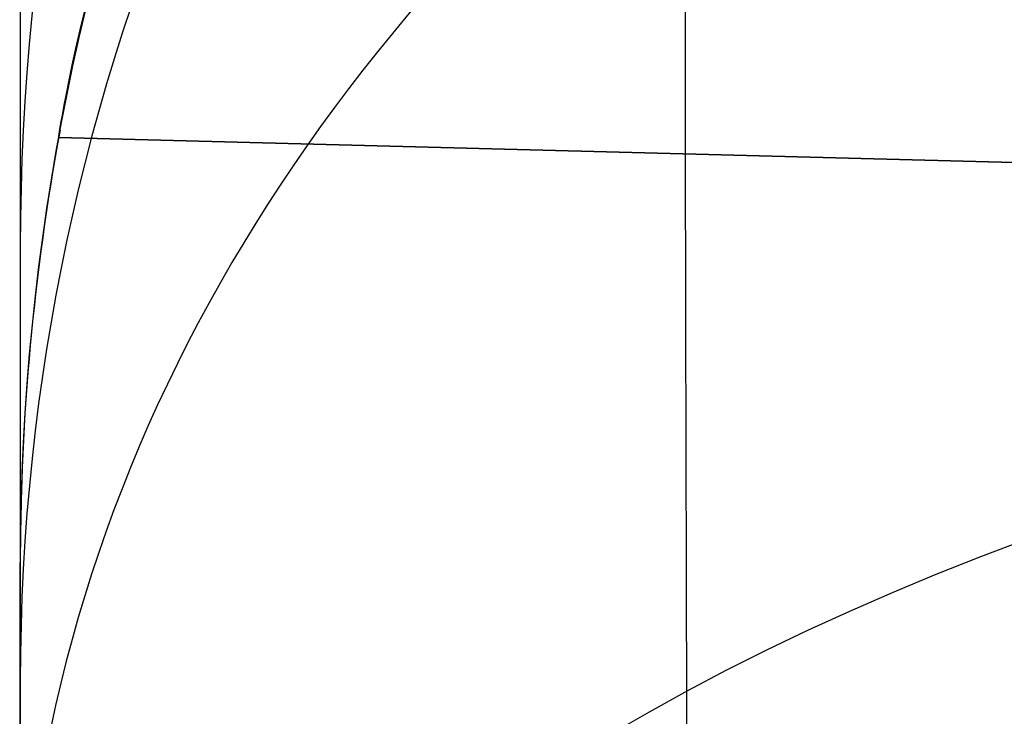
# Model space of a CAD drawing. Extents: x -9 to 8, y 1 to 147.
# Tile 133 of 181: x -8.845 to -8.512, y 139.906 to 140.142. Entities that reach past the tile are written whole.
import ezdxf

# ---------------------------------------------------------------- set-up
doc = ezdxf.new("R2010")
doc.units = 0
doc.layers.add('DEFAULT', color=7, linetype='CONTINUOUS')

msp = doc.modelspace()

# ---------------------------------------------------------------- linework, layer by layer
at = {"layer": 'DEFAULT', "color": 254}
for p, q in [((-8.82239, 140.14515, -46.78647), (-8.82405, 140.1383, -46.80718)), ((-8.82239, 140.14515, -50.78647), (-8.82405, 140.1383, -50.80718)), ((-8.82239, 140.14515, -54.78647), (-8.82405, 140.1383, -54.80718)), ((-8.82239, 140.14515, -58.78647), (-8.82405, 140.1383, -58.80718)), ((-8.82239, 140.14515, -62.78647), (-8.82405, 140.1383, -62.80718)), ((-8.82239, 140.14515, -66.78647), (-8.82405, 140.1383, -66.80718)), ((-8.82239, 140.14515, -70.78647), (-8.82405, 140.1383, -70.80718)), ((-8.82239, 140.14515, -74.78647), (-8.82405, 140.1383, -74.80718)), ((-8.82239, 140.14515, -78.78647), (-8.82405, 140.1383, -78.80718)), ((-8.82239, 140.14515, -82.78647), (-8.82405, 140.1383, -82.80718)), ((-8.82239, 140.14515, -86.78647), (-8.82405, 140.1383, -86.80718)), ((-8.82239, 140.14515, -90.78647), (-8.82405, 140.1383, -90.80718)), ((-8.82239, 140.14515, -94.78647), (-8.82405, 140.1383, -94.80718)), ((-8.82239, 140.14515, -98.78647), (-8.82405, 140.1383, -98.80718)), ((-8.82405, 140.13828, -48.12916), (-8.82239, 140.14512, -48.14987)), ((-8.82405, 140.13828, -52.12916), (-8.82239, 140.14512, -52.14987)), ((-8.82405, 140.13828, -56.12916), (-8.82239, 140.14512, -56.14987)), ((-8.82405, 140.13828, -60.12916), (-8.82239, 140.14512, -60.14987)), ((-8.82405, 140.13828, -64.12916), (-8.82239, 140.14512, -64.14987)), ((-8.82405, 140.13828, -68.12916), (-8.82239, 140.14512, -68.14987)), ((-8.82405, 140.13828, -72.12916), (-8.82239, 140.14512, -72.14987)), ((-8.82405, 140.13828, -76.12916), (-8.82239, 140.14512, -76.14987)), ((-8.82405, 140.13828, -80.12916), (-8.82239, 140.14512, -80.14987)), ((-8.82405, 140.13828, -84.12916), (-8.82239, 140.14512, -84.14987)), ((-8.82405, 140.13828, -88.12916), (-8.82239, 140.14512, -88.14987)), ((-8.82405, 140.13828, -92.12916), (-8.82239, 140.14512, -92.14987)), ((-8.82405, 140.13828, -96.12916), (-8.82239, 140.14512, -96.14987)), ((-8.82405, 140.13828, -100.12916), (-8.82239, 140.14512, -100.14987)), ((-8.82405, 140.1383, -46.80718), (-8.8255, 140.13203, -46.82806)), ((-8.82405, 140.1383, -50.80718), (-8.8255, 140.13203, -50.82806)), ((-8.82405, 140.1383, -54.80718), (-8.8255, 140.13203, -54.82806)), ((-8.82405, 140.1383, -58.80718), (-8.8255, 140.13203, -58.82806)), ((-8.82405, 140.1383, -62.80718), (-8.8255, 140.13203, -62.82806)), ((-8.82405, 140.1383, -66.80718), (-8.8255, 140.13203, -66.82806)), ((-8.82405, 140.1383, -70.80718), (-8.8255, 140.13203, -70.82806)), ((-8.82405, 140.1383, -74.80718), (-8.8255, 140.13203, -74.82806)), ((-8.82405, 140.1383, -78.80718), (-8.8255, 140.13203, -78.82806)), ((-8.82405, 140.1383, -82.80718), (-8.8255, 140.13203, -82.82806)), ((-8.82405, 140.1383, -86.80718), (-8.8255, 140.13203, -86.82806)), ((-8.82405, 140.1383, -90.80718), (-8.8255, 140.13203, -90.82806)), ((-8.82405, 140.1383, -94.80718), (-8.8255, 140.13203, -94.82806)), ((-8.82405, 140.1383, -98.80718), (-8.8255, 140.13203, -98.82806)), ((-8.8255, 140.13201, -48.10827), (-8.82405, 140.13828, -48.12916)), ((-8.8255, 140.13201, -52.10827), (-8.82405, 140.13828, -52.12916)), ((-8.8255, 140.13201, -56.10827), (-8.82405, 140.13828, -56.12916)), ((-8.8255, 140.13201, -60.10827), (-8.82405, 140.13828, -60.12916)), ((-8.8255, 140.13201, -64.10827), (-8.82405, 140.13828, -64.12916)), ((-8.8255, 140.13201, -68.10827), (-8.82405, 140.13828, -68.12916)), ((-8.8255, 140.13201, -72.10827), (-8.82405, 140.13828, -72.12916)), ((-8.8255, 140.13201, -76.10827), (-8.82405, 140.13828, -76.12916)), ((-8.8255, 140.13201, -80.10827), (-8.82405, 140.13828, -80.12916)), ((-8.8255, 140.13201, -84.10827), (-8.82405, 140.13828, -84.12916)), ((-8.8255, 140.13201, -88.10827), (-8.82405, 140.13828, -88.12916)), ((-8.8255, 140.13201, -92.10827), (-8.82405, 140.13828, -92.12916)), ((-8.8255, 140.13201, -96.10827), (-8.82405, 140.13828, -96.12916)), ((-8.8255, 140.13201, -100.10827), (-8.82405, 140.13828, -100.12916)), ((-8.8255, 140.13203, -46.82806), (-8.82676, 140.12634, -46.84912)), ((-8.8255, 140.13203, -50.82806), (-8.82676, 140.12634, -50.84912)), ((-8.8255, 140.13203, -54.82806), (-8.82676, 140.12634, -54.84912)), ((-8.8255, 140.13203, -58.82806), (-8.82676, 140.12634, -58.84912)), ((-8.8255, 140.13203, -62.82806), (-8.82676, 140.12634, -62.84912)), ((-8.8255, 140.13203, -66.82806), (-8.82676, 140.12634, -66.84912)), ((-8.8255, 140.13203, -70.82806), (-8.82676, 140.12634, -70.84912)), ((-8.8255, 140.13203, -74.82806), (-8.82676, 140.12634, -74.84912)), ((-8.8255, 140.13203, -78.82806), (-8.82676, 140.12634, -78.84912)), ((-8.8255, 140.13203, -82.82806), (-8.82676, 140.12634, -82.84912)), ((-8.8255, 140.13203, -86.82806), (-8.82676, 140.12634, -86.84912)), ((-8.8255, 140.13203, -90.82806), (-8.82676, 140.12634, -90.84912)), ((-8.8255, 140.13203, -94.82806), (-8.82676, 140.12634, -94.84912)), ((-8.8255, 140.13203, -98.82806), (-8.82676, 140.12634, -98.84912)), ((-8.82676, 140.12631, -48.08721), (-8.8255, 140.13201, -48.10827)), ((-8.82676, 140.12631, -52.08721), (-8.8255, 140.13201, -52.10827)), ((-8.82676, 140.12631, -56.08721), (-8.8255, 140.13201, -56.10827)), ((-8.82676, 140.12631, -60.08721), (-8.8255, 140.13201, -60.10827)), ((-8.82676, 140.12631, -64.08721), (-8.8255, 140.13201, -64.10827)), ((-8.82676, 140.12631, -68.08721), (-8.8255, 140.13201, -68.10827)), ((-8.82676, 140.12631, -72.08721), (-8.8255, 140.13201, -72.10827)), ((-8.82676, 140.12631, -76.08721), (-8.8255, 140.13201, -76.10827)), ((-8.82676, 140.12631, -80.08721), (-8.8255, 140.13201, -80.10827)), ((-8.82676, 140.12631, -84.08721), (-8.8255, 140.13201, -84.10827)), ((-8.82676, 140.12631, -88.08721), (-8.8255, 140.13201, -88.10827)), ((-8.82676, 140.12631, -92.08721), (-8.8255, 140.13201, -92.10827)), ((-8.82676, 140.12631, -96.08721), (-8.8255, 140.13201, -96.10827)), ((-8.82676, 140.12631, -100.08721), (-8.8255, 140.13201, -100.10827)), ((-8.82676, 140.12634, -46.84912), (-8.82783, 140.12123, -46.87032)), ((-8.82676, 140.12634, -50.84912), (-8.82783, 140.12123, -50.87032)), ((-8.82676, 140.12634, -54.84912), (-8.82783, 140.12123, -54.87032)), ((-8.82676, 140.12634, -58.84912), (-8.82783, 140.12123, -58.87032)), ((-8.82676, 140.12634, -62.84912), (-8.82783, 140.12123, -62.87032)), ((-8.82676, 140.12634, -66.84912), (-8.82783, 140.12123, -66.87032)), ((-8.82676, 140.12634, -70.84912), (-8.82783, 140.12123, -70.87032)), ((-8.82676, 140.12634, -74.84912), (-8.82783, 140.12123, -74.87032)), ((-8.82676, 140.12634, -78.84912), (-8.82783, 140.12123, -78.87032)), ((-8.82676, 140.12634, -82.84912), (-8.82783, 140.12123, -82.87032)), ((-8.82676, 140.12634, -86.84912), (-8.82783, 140.12123, -86.87032)), ((-8.82676, 140.12634, -90.84912), (-8.82783, 140.12123, -90.87032)), ((-8.82676, 140.12634, -94.84912), (-8.82783, 140.12123, -94.87032)), ((-8.82676, 140.12634, -98.84912), (-8.82783, 140.12123, -98.87032)), ((-8.82783, 140.12121, -48.066), (-8.82676, 140.12631, -48.08721)), ((-8.82783, 140.12121, -52.066), (-8.82676, 140.12631, -52.08721)), ((-8.82783, 140.12121, -56.066), (-8.82676, 140.12631, -56.08721)), ((-8.82783, 140.12121, -60.066), (-8.82676, 140.12631, -60.08721)), ((-8.82783, 140.12121, -64.066), (-8.82676, 140.12631, -64.08721)), ((-8.82783, 140.12121, -68.066), (-8.82676, 140.12631, -68.08721)), ((-8.82783, 140.12121, -72.066), (-8.82676, 140.12631, -72.08721)), ((-8.82783, 140.12121, -76.066), (-8.82676, 140.12631, -76.08721)), ((-8.82783, 140.12121, -80.066), (-8.82676, 140.12631, -80.08721)), ((-8.82783, 140.12121, -84.066), (-8.82676, 140.12631, -84.08721)), ((-8.82783, 140.12121, -88.066), (-8.82676, 140.12631, -88.08721)), ((-8.82783, 140.12121, -92.066), (-8.82676, 140.12631, -92.08721)), ((-8.82783, 140.12121, -96.066), (-8.82676, 140.12631, -96.08721)), ((-8.82783, 140.12121, -100.066), (-8.82676, 140.12631, -100.08721)), ((-8.82783, 140.12123, -46.87032), (-8.82874, 140.11671, -46.89168)), ((-8.82783, 140.12123, -50.87032), (-8.82874, 140.11671, -50.89168)), ((-8.82783, 140.12123, -54.87032), (-8.82874, 140.11671, -54.89168)), ((-8.82783, 140.12123, -58.87032), (-8.82874, 140.11671, -58.89168)), ((-8.82783, 140.12123, -62.87032), (-8.82874, 140.11671, -62.89168)), ((-8.82783, 140.12123, -66.87032), (-8.82874, 140.11671, -66.89168)), ((-8.82783, 140.12123, -70.87032), (-8.82874, 140.11671, -70.89168)), ((-8.82783, 140.12123, -74.87032), (-8.82874, 140.11671, -74.89168)), ((-8.82783, 140.12123, -78.87032), (-8.82874, 140.11671, -78.89168)), ((-8.82783, 140.12123, -82.87032), (-8.82874, 140.11671, -82.89168)), ((-8.82783, 140.12123, -86.87032), (-8.82874, 140.11671, -86.89168)), ((-8.82783, 140.12123, -90.87032), (-8.82874, 140.11671, -90.89168)), ((-8.82783, 140.12123, -94.87032), (-8.82874, 140.11671, -94.89168)), ((-8.82783, 140.12123, -98.87032), (-8.82874, 140.11671, -98.89168)), ((-8.82874, 140.11669, -48.04465), (-8.82783, 140.12121, -48.066)), ((-8.82874, 140.11669, -52.04465), (-8.82783, 140.12121, -52.066)), ((-8.82874, 140.11669, -56.04465), (-8.82783, 140.12121, -56.066)), ((-8.82874, 140.11669, -60.04465), (-8.82783, 140.12121, -60.066)), ((-8.82874, 140.11669, -64.04465), (-8.82783, 140.12121, -64.066)), ((-8.82874, 140.11669, -68.04465), (-8.82783, 140.12121, -68.066)), ((-8.82874, 140.11669, -72.04465), (-8.82783, 140.12121, -72.066)), ((-8.82874, 140.11669, -76.04465), (-8.82783, 140.12121, -76.066)), ((-8.82874, 140.11669, -80.04465), (-8.82783, 140.12121, -80.066)), ((-8.82874, 140.11669, -84.04465), (-8.82783, 140.12121, -84.066)), ((-8.82874, 140.11669, -88.04465), (-8.82783, 140.12121, -88.066)), ((-8.82874, 140.11669, -92.04465), (-8.82783, 140.12121, -92.066)), ((-8.82874, 140.11669, -96.04465), (-8.82783, 140.12121, -96.066)), ((-8.82874, 140.11669, -100.04465), (-8.82783, 140.12121, -100.066)), ((-8.82874, 140.11671, -46.89168), (-8.82949, 140.11278, -46.91317)), ((-8.82874, 140.11671, -50.89168), (-8.82949, 140.11278, -50.91317)), ((-8.82874, 140.11671, -54.89168), (-8.82949, 140.11278, -54.91317)), ((-8.82874, 140.11671, -58.89168), (-8.82949, 140.11278, -58.91317)), ((-8.82874, 140.11671, -62.89168), (-8.82949, 140.11278, -62.91317)), ((-8.82874, 140.11671, -66.89168), (-8.82949, 140.11278, -66.91317)), ((-8.82874, 140.11671, -70.89168), (-8.82949, 140.11278, -70.91317)), ((-8.82874, 140.11671, -74.89168), (-8.82949, 140.11278, -74.91317)), ((-8.82874, 140.11671, -78.89168), (-8.82949, 140.11278, -78.91317)), ((-8.82874, 140.11671, -82.89168), (-8.82949, 140.11278, -82.91317)), ((-8.82874, 140.11671, -86.89168), (-8.82949, 140.11278, -86.91317)), ((-8.82874, 140.11671, -90.89168), (-8.82949, 140.11278, -90.91317)), ((-8.82874, 140.11671, -94.89168), (-8.82949, 140.11278, -94.91317)), ((-8.82874, 140.11671, -98.89168), (-8.82949, 140.11278, -98.91317)), ((-8.82949, 140.11277, -48.02318), (-8.82874, 140.11669, -48.04465)), ((-8.82949, 140.11277, -52.02318), (-8.82874, 140.11669, -52.04465)), ((-8.82949, 140.11277, -56.02318), (-8.82874, 140.11669, -56.04465)), ((-8.82949, 140.11277, -60.02318), (-8.82874, 140.11669, -60.04465)), ((-8.82949, 140.11277, -64.02318), (-8.82874, 140.11669, -64.04465)), ((-8.82949, 140.11277, -68.02318), (-8.82874, 140.11669, -68.04465)), ((-8.82949, 140.11277, -72.02318), (-8.82874, 140.11669, -72.04465)), ((-8.82949, 140.11277, -76.02318), (-8.82874, 140.11669, -76.04465)), ((-8.82949, 140.11277, -80.02318), (-8.82874, 140.11669, -80.04465)), ((-8.82949, 140.11277, -84.02318), (-8.82874, 140.11669, -84.04465)), ((-8.82949, 140.11277, -88.02318), (-8.82874, 140.11669, -88.04465)), ((-8.82949, 140.11277, -92.02318), (-8.82874, 140.11669, -92.04465)), ((-8.82949, 140.11277, -96.02318), (-8.82874, 140.11669, -96.04465)), ((-8.82949, 140.11277, -100.02318), (-8.82874, 140.11669, -100.04465)), ((-8.82949, 140.11278, -46.91317), (-8.83009, 140.10945, -46.93476)), ((-8.82949, 140.11278, -50.91317), (-8.83009, 140.10945, -50.93476)), ((-8.82949, 140.11278, -54.91317), (-8.83009, 140.10945, -54.93476)), ((-8.82949, 140.11278, -58.91317), (-8.83009, 140.10945, -58.93476)), ((-8.82949, 140.11278, -62.91317), (-8.83009, 140.10945, -62.93476)), ((-8.82949, 140.11278, -66.91317), (-8.83009, 140.10945, -66.93476)), ((-8.82949, 140.11278, -70.91317), (-8.83009, 140.10945, -70.93476)), ((-8.82949, 140.11278, -74.91317), (-8.83009, 140.10945, -74.93476)), ((-8.82949, 140.11278, -78.91317), (-8.83009, 140.10945, -78.93476)), ((-8.82949, 140.11278, -82.91317), (-8.83009, 140.10945, -82.93476)), ((-8.82949, 140.11278, -86.91317), (-8.83009, 140.10945, -86.93476)), ((-8.82949, 140.11278, -90.91317), (-8.83009, 140.10945, -90.93476)), ((-8.82949, 140.11278, -94.91317), (-8.83009, 140.10945, -94.93476)), ((-8.82949, 140.11278, -98.91317), (-8.83009, 140.10945, -98.93476)), ((-8.83009, 140.10944, -48.0016), (-8.82949, 140.11277, -48.02318)), ((-8.83009, 140.10944, -52.0016), (-8.82949, 140.11277, -52.02318)), ((-8.83009, 140.10944, -56.0016), (-8.82949, 140.11277, -56.02318)), ((-8.83009, 140.10944, -60.0016), (-8.82949, 140.11277, -60.02318)), ((-8.83009, 140.10944, -64.0016), (-8.82949, 140.11277, -64.02318)), ((-8.83009, 140.10944, -68.0016), (-8.82949, 140.11277, -68.02318)), ((-8.83009, 140.10944, -72.0016), (-8.82949, 140.11277, -72.02318)), ((-8.83009, 140.10944, -76.0016), (-8.82949, 140.11277, -76.02318)), ((-8.83009, 140.10944, -80.0016), (-8.82949, 140.11277, -80.02318)), ((-8.83009, 140.10944, -84.0016), (-8.82949, 140.11277, -84.02318)), ((-8.83009, 140.10944, -88.0016), (-8.82949, 140.11277, -88.02318)), ((-8.83009, 140.10944, -92.0016), (-8.82949, 140.11277, -92.02318)), ((-8.83009, 140.10944, -96.0016), (-8.82949, 140.11277, -96.02318)), ((-8.83009, 140.10944, -100.0016), (-8.82949, 140.11277, -100.02318)), ((-8.83009, 140.10945, -46.93476), (-8.83056, 140.10672, -46.95644)), ((-8.83009, 140.10945, -50.93476), (-8.83056, 140.10672, -50.95644)), ((-8.83009, 140.10945, -54.93476), (-8.83056, 140.10672, -54.95644)), ((-8.83009, 140.10945, -58.93476), (-8.83056, 140.10672, -58.95644)), ((-8.83009, 140.10945, -62.93476), (-8.83056, 140.10672, -62.95644)), ((-8.83009, 140.10945, -66.93476), (-8.83056, 140.10672, -66.95644)), ((-8.83009, 140.10945, -70.93476), (-8.83056, 140.10672, -70.95644)), ((-8.83009, 140.10945, -74.93476), (-8.83056, 140.10672, -74.95644)), ((-8.83009, 140.10945, -78.93476), (-8.83056, 140.10672, -78.95644)), ((-8.83009, 140.10945, -82.93476), (-8.83056, 140.10672, -82.95644)), ((-8.83009, 140.10945, -86.93476), (-8.83056, 140.10672, -86.95644)), ((-8.83009, 140.10945, -90.93476), (-8.83056, 140.10672, -90.95644)), ((-8.83009, 140.10945, -94.93476), (-8.83056, 140.10672, -94.95644)), ((-8.83009, 140.10945, -98.93476), (-8.83056, 140.10672, -98.95644)), ((-8.83056, 140.10671, -47.97993), (-8.83009, 140.10944, -48.0016)), ((-8.83056, 140.10671, -51.97993), (-8.83009, 140.10944, -52.0016)), ((-8.83056, 140.10671, -55.97993), (-8.83009, 140.10944, -56.0016)), ((-8.83056, 140.10671, -59.97993), (-8.83009, 140.10944, -60.0016)), ((-8.83056, 140.10671, -63.97993), (-8.83009, 140.10944, -64.0016)), ((-8.83056, 140.10671, -67.97993), (-8.83009, 140.10944, -68.0016)), ((-8.83056, 140.10671, -71.97993), (-8.83009, 140.10944, -72.0016)), ((-8.83056, 140.10671, -75.97993), (-8.83009, 140.10944, -76.0016)), ((-8.83056, 140.10671, -79.97993), (-8.83009, 140.10944, -80.0016)), ((-8.83056, 140.10671, -83.97993), (-8.83009, 140.10944, -84.0016)), ((-8.83056, 140.10671, -87.97993), (-8.83009, 140.10944, -88.0016)), ((-8.83056, 140.10671, -91.97993), (-8.83009, 140.10944, -92.0016)), ((-8.83056, 140.10671, -95.97993), (-8.83009, 140.10944, -96.0016)), ((-8.83056, 140.10671, -99.97993), (-8.83009, 140.10944, -100.0016)), ((-8.83091, 140.10459, -46.9782), (-8.83114, 140.10306, -47.00002)), ((-8.83114, 140.10306, -47.93638), (-8.83091, 140.10459, -47.95819)), ((-8.83091, 140.10459, -50.9782), (-8.83114, 140.10306, -51.00002)), ((-8.83114, 140.10306, -51.93638), (-8.83091, 140.10459, -51.95819)), ((-8.83091, 140.10459, -54.9782), (-8.83114, 140.10306, -55.00002)), ((-8.83114, 140.10306, -55.93638), (-8.83091, 140.10459, -55.95819)), ((-8.83091, 140.10459, -58.9782), (-8.83114, 140.10306, -59.00002)), ((-8.83114, 140.10306, -59.93638), (-8.83091, 140.10459, -59.95819)), ((-8.83091, 140.10459, -62.9782), (-8.83114, 140.10306, -63.00002)), ((-8.83114, 140.10306, -63.93638), (-8.83091, 140.10459, -63.95819)), ((-8.83091, 140.10459, -66.9782), (-8.83114, 140.10306, -67.00002)), ((-8.83114, 140.10306, -67.93638), (-8.83091, 140.10459, -67.95819)), ((-8.83091, 140.10459, -70.9782), (-8.83114, 140.10306, -71.00002)), ((-8.83114, 140.10306, -71.93638), (-8.83091, 140.10459, -71.95819)), ((-8.83091, 140.10459, -74.9782), (-8.83114, 140.10306, -75.00002)), ((-8.83114, 140.10306, -75.93638), (-8.83091, 140.10459, -75.95819)), ((-8.83091, 140.10459, -78.9782), (-8.83114, 140.10306, -79.00002)), ((-8.83114, 140.10306, -79.93638), (-8.83091, 140.10459, -79.95819)), ((-8.83091, 140.10459, -82.9782), (-8.83114, 140.10306, -83.00002)), ((-8.83114, 140.10306, -83.93638), (-8.83091, 140.10459, -83.95819)), ((-8.83114, 140.10306, -87.93638), (-8.83091, 140.10459, -87.95819)), ((-8.83091, 140.10459, -86.9782), (-8.83114, 140.10306, -87.00002)), ((-8.83091, 140.10459, -90.9782), (-8.83114, 140.10306, -91.00002)), ((-8.83114, 140.10306, -91.93638), (-8.83091, 140.10459, -91.95819)), ((-8.83091, 140.10459, -94.9782), (-8.83114, 140.10306, -95.00002)), ((-8.83114, 140.10306, -95.93638), (-8.83091, 140.10459, -95.95819)), ((-8.83091, 140.10459, -98.9782), (-8.83114, 140.10306, -99.00002)), ((-8.83114, 140.10306, -99.93638), (-8.83091, 140.10459, -99.95819)), ((-8.83056, 140.10672, -46.95644), (-8.83091, 140.10459, -46.9782)), ((-8.83056, 140.10672, -50.95644), (-8.83091, 140.10459, -50.9782)), ((-8.83056, 140.10672, -54.95644), (-8.83091, 140.10459, -54.9782)), ((-8.83056, 140.10672, -58.95644), (-8.83091, 140.10459, -58.9782)), ((-8.83056, 140.10672, -62.95644), (-8.83091, 140.10459, -62.9782)), ((-8.83056, 140.10672, -66.95644), (-8.83091, 140.10459, -66.9782)), ((-8.83056, 140.10672, -70.95644), (-8.83091, 140.10459, -70.9782)), ((-8.83056, 140.10672, -74.95644), (-8.83091, 140.10459, -74.9782)), ((-8.83056, 140.10672, -78.95644), (-8.83091, 140.10459, -78.9782)), ((-8.83056, 140.10672, -82.95644), (-8.83091, 140.10459, -82.9782)), ((-8.83056, 140.10672, -86.95644), (-8.83091, 140.10459, -86.9782)), ((-8.83056, 140.10672, -90.95644), (-8.83091, 140.10459, -90.9782)), ((-8.83056, 140.10672, -94.95644), (-8.83091, 140.10459, -94.9782)), ((-8.83056, 140.10672, -98.95644), (-8.83091, 140.10459, -98.9782)), ((-8.83091, 140.10459, -47.95819), (-8.83056, 140.10671, -47.97993)), ((-8.83091, 140.10459, -51.95819), (-8.83056, 140.10671, -51.97993)), ((-8.83091, 140.10459, -55.95819), (-8.83056, 140.10671, -55.97993)), ((-8.83091, 140.10459, -59.95819), (-8.83056, 140.10671, -59.97993)), ((-8.83091, 140.10459, -63.95819), (-8.83056, 140.10671, -63.97993)), ((-8.83091, 140.10459, -67.95819), (-8.83056, 140.10671, -67.97993)), ((-8.83091, 140.10459, -71.95819), (-8.83056, 140.10671, -71.97993)), ((-8.83091, 140.10459, -75.95819), (-8.83056, 140.10671, -75.97993)), ((-8.83091, 140.10459, -79.95819), (-8.83056, 140.10671, -79.97993)), ((-8.83091, 140.10459, -83.95819), (-8.83056, 140.10671, -83.97993)), ((-8.83091, 140.10459, -87.95819), (-8.83056, 140.10671, -87.97993)), ((-8.83091, 140.10459, -91.95819), (-8.83056, 140.10671, -91.97993)), ((-8.83091, 140.10459, -95.95819), (-8.83056, 140.10671, -95.97993)), ((-8.83091, 140.10459, -99.95819), (-8.83056, 140.10671, -99.97993)), ((-8.83127, 140.10215, -47.02188), (-8.83131, 140.10184, -47.04378)), ((-8.83131, 140.10184, -47.89265), (-8.83127, 140.10215, -47.91453)), ((-8.83127, 140.10215, -51.02188), (-8.83131, 140.10184, -51.04378)), ((-8.83131, 140.10184, -51.89265), (-8.83127, 140.10215, -51.91453)), ((-8.83127, 140.10215, -55.02188), (-8.83131, 140.10184, -55.04378)), ((-8.83131, 140.10184, -55.89265), (-8.83127, 140.10215, -55.91453)), ((-8.83127, 140.10215, -59.02188), (-8.83131, 140.10184, -59.04378)), ((-8.83131, 140.10184, -59.89265), (-8.83127, 140.10215, -59.91453)), ((-8.83127, 140.10215, -63.02188), (-8.83131, 140.10184, -63.04378)), ((-8.83131, 140.10184, -63.89265), (-8.83127, 140.10215, -63.91453)), ((-8.83127, 140.10215, -67.02188), (-8.83131, 140.10184, -67.04378)), ((-8.83131, 140.10184, -67.89265), (-8.83127, 140.10215, -67.91453)), ((-8.83127, 140.10215, -71.02188), (-8.83131, 140.10184, -71.04378)), ((-8.83131, 140.10184, -71.89265), (-8.83127, 140.10215, -71.91453)), ((-8.83127, 140.10215, -75.02188), (-8.83131, 140.10184, -75.04378)), ((-8.83131, 140.10184, -75.89265), (-8.83127, 140.10215, -75.91453)), ((-8.83127, 140.10215, -79.02188), (-8.83131, 140.10184, -79.04378)), ((-8.83131, 140.10184, -79.89265), (-8.83127, 140.10215, -79.91453)), ((-8.83127, 140.10215, -83.02188), (-8.83131, 140.10184, -83.04378)), ((-8.83131, 140.10184, -83.89265), (-8.83127, 140.10215, -83.91453)), ((-8.83131, 140.10184, -87.89265), (-8.83127, 140.10215, -87.91453)), ((-8.83127, 140.10215, -87.02188), (-8.83131, 140.10184, -87.04378)), ((-8.83127, 140.10215, -91.02188), (-8.83131, 140.10184, -91.04378)), ((-8.83131, 140.10184, -91.89265), (-8.83127, 140.10215, -91.91453)), ((-8.83127, 140.10215, -95.02188), (-8.83131, 140.10184, -95.04378)), ((-8.83131, 140.10184, -95.89265), (-8.83127, 140.10215, -95.91453)), ((-8.83127, 140.10215, -99.02188), (-8.83131, 140.10184, -99.04378)), ((-8.83131, 140.10184, -99.89265), (-8.83127, 140.10215, -99.91453)), ((-8.83131, 140.10184, -99.04378), (-8.83131, 140.10184, -99.89265)), ((-8.83131, 140.10184, -47.04378), (-8.83131, 140.10184, -47.89265)), ((-8.83131, 140.10184, -51.04378), (-8.83131, 140.10184, -51.89265)), ((-8.83131, 140.10184, -55.04378), (-8.83131, 140.10184, -55.89265)), ((-8.83131, 140.10184, -59.04378), (-8.83131, 140.10184, -59.89265)), ((-8.83131, 140.10184, -63.04378), (-8.83131, 140.10184, -63.89265)), ((-8.83131, 140.10184, -67.04378), (-8.83131, 140.10184, -67.89265)), ((-8.83131, 140.10184, -71.04378), (-8.83131, 140.10184, -71.89265)), ((-8.83131, 140.10184, -75.04378), (-8.83131, 140.10184, -75.89265)), ((-8.83131, 140.10184, -79.04378), (-8.83131, 140.10184, -79.89265)), ((-8.83131, 140.10184, -83.04378), (-8.83131, 140.10184, -83.89265)), ((-8.83131, 140.10184, -87.04378), (-8.83131, 140.10184, -87.89265)), ((-8.83131, 140.10184, -91.04378), (-8.83131, 140.10184, -91.89265)), ((-8.83131, 140.10184, -95.04378), (-8.83131, 140.10184, -95.89265)), ((-8.83131, 140.10184, -47.04378), (-6.34382, 140.0367, -47.04378)), ((-6.34382, 140.0367, -47.89265), (-8.83131, 140.10184, -47.89265)), ((-8.83131, 140.10184, -51.04378), (-6.34382, 140.0367, -51.04378)), ((-6.34382, 140.0367, -51.89265), (-8.83131, 140.10184, -51.89265)), ((-8.83131, 140.10184, -55.04378), (-6.34382, 140.0367, -55.04378)), ((-6.34382, 140.0367, -55.89265), (-8.83131, 140.10184, -55.89265)), ((-8.83131, 140.10184, -59.04378), (-6.34382, 140.0367, -59.04378)), ((-6.34382, 140.0367, -59.89265), (-8.83131, 140.10184, -59.89265)), ((-8.83131, 140.10184, -63.04378), (-6.34382, 140.0367, -63.04378)), ((-6.34382, 140.0367, -63.89265), (-8.83131, 140.10184, -63.89265)), ((-8.83131, 140.10184, -67.04378), (-6.34382, 140.0367, -67.04378)), ((-6.34382, 140.0367, -67.89265), (-8.83131, 140.10184, -67.89265)), ((-8.83131, 140.10184, -71.04378), (-6.34382, 140.0367, -71.04378)), ((-6.34382, 140.0367, -71.89265), (-8.83131, 140.10184, -71.89265)), ((-8.83131, 140.10184, -75.04378), (-6.34382, 140.0367, -75.04378)), ((-6.34382, 140.0367, -75.89265), (-8.83131, 140.10184, -75.89265)), ((-8.83131, 140.10184, -79.04378), (-6.34382, 140.0367, -79.04378)), ((-6.34382, 140.0367, -79.89265), (-8.83131, 140.10184, -79.89265)), ((-8.83131, 140.10184, -83.04378), (-6.34382, 140.0367, -83.04378)), ((-6.34382, 140.0367, -83.89265), (-8.83131, 140.10184, -83.89265)), ((-6.34382, 140.0367, -87.89265), (-8.83131, 140.10184, -87.89265)), ((-8.83131, 140.10184, -87.04378), (-6.34382, 140.0367, -87.04378)), ((-8.83131, 140.10184, -91.04378), (-6.34382, 140.0367, -91.04378)), ((-6.34382, 140.0367, -91.89265), (-8.83131, 140.10184, -91.89265)), ((-8.83131, 140.10184, -95.04378), (-6.34382, 140.0367, -95.04378)), ((-6.34382, 140.0367, -95.89265), (-8.83131, 140.10184, -95.89265)), ((-8.83131, 140.10184, -99.04378), (-6.34382, 140.0367, -99.04378)), ((-8.83131, 140.10184, -99.89265), (-6.34382, 140.0367, -99.89265)), ((-6.34432, 140.03672, -47.46821), (-8.83131, 140.10184, -47.46821)), ((-6.34432, 140.03672, -51.46821), (-8.83131, 140.10184, -51.46821)), ((-6.34432, 140.03672, -55.46821), (-8.83131, 140.10184, -55.46821)), ((-6.34432, 140.03672, -59.46821), (-8.83131, 140.10184, -59.46821)), ((-6.34432, 140.03672, -63.46821), (-8.83131, 140.10184, -63.46821)), ((-6.34432, 140.03672, -67.46821), (-8.83131, 140.10184, -67.46821)), ((-6.34432, 140.03672, -71.46821), (-8.83131, 140.10184, -71.46821)), ((-6.34432, 140.03672, -75.46821), (-8.83131, 140.10184, -75.46821)), ((-6.34432, 140.03672, -79.46821), (-8.83131, 140.10184, -79.46821)), ((-6.34432, 140.03672, -83.46821), (-8.83131, 140.10184, -83.46821)), ((-6.34432, 140.03672, -87.46821), (-8.83131, 140.10184, -87.46821)), ((-6.34432, 140.03672, -91.46821), (-8.83131, 140.10184, -91.46821)), ((-6.34432, 140.03672, -95.46821), (-8.83131, 140.10184, -95.46821)), ((-6.34432, 140.03672, -99.46821), (-8.83131, 140.10184, -99.46821)), ((-8.83114, 140.10306, -47.00002), (-8.83127, 140.10215, -47.02188)), ((-8.83127, 140.10215, -47.91453), (-8.83114, 140.10306, -47.93638)), ((-8.83114, 140.10306, -51.00002), (-8.83127, 140.10215, -51.02188)), ((-8.83127, 140.10215, -51.91453), (-8.83114, 140.10306, -51.93638)), ((-8.83114, 140.10306, -55.00002), (-8.83127, 140.10215, -55.02188)), ((-8.83127, 140.10215, -55.91453), (-8.83114, 140.10306, -55.93638)), ((-8.83114, 140.10306, -59.00002), (-8.83127, 140.10215, -59.02188)), ((-8.83127, 140.10215, -59.91453), (-8.83114, 140.10306, -59.93638)), ((-8.83114, 140.10306, -63.00002), (-8.83127, 140.10215, -63.02188)), ((-8.83127, 140.10215, -63.91453), (-8.83114, 140.10306, -63.93638)), ((-8.83114, 140.10306, -67.00002), (-8.83127, 140.10215, -67.02188)), ((-8.83127, 140.10215, -67.91453), (-8.83114, 140.10306, -67.93638)), ((-8.83114, 140.10306, -71.00002), (-8.83127, 140.10215, -71.02188)), ((-8.83127, 140.10215, -71.91453), (-8.83114, 140.10306, -71.93638)), ((-8.83114, 140.10306, -75.00002), (-8.83127, 140.10215, -75.02188)), ((-8.83127, 140.10215, -75.91453), (-8.83114, 140.10306, -75.93638)), ((-8.83114, 140.10306, -79.00002), (-8.83127, 140.10215, -79.02188)), ((-8.83127, 140.10215, -79.91453), (-8.83114, 140.10306, -79.93638)), ((-8.83114, 140.10306, -83.00002), (-8.83127, 140.10215, -83.02188)), ((-8.83127, 140.10215, -83.91453), (-8.83114, 140.10306, -83.93638)), ((-8.83127, 140.10215, -87.91453), (-8.83114, 140.10306, -87.93638)), ((-8.83114, 140.10306, -87.00002), (-8.83127, 140.10215, -87.02188)), ((-8.83114, 140.10306, -91.00002), (-8.83127, 140.10215, -91.02188)), ((-8.83127, 140.10215, -91.91453), (-8.83114, 140.10306, -91.93638)), ((-8.83114, 140.10306, -95.00002), (-8.83127, 140.10215, -95.02188)), ((-8.83127, 140.10215, -95.91453), (-8.83114, 140.10306, -95.93638)), ((-8.83114, 140.10306, -99.00002), (-8.83127, 140.10215, -99.02188)), ((-8.83127, 140.10215, -99.91453), (-8.83114, 140.10306, -99.93638)), ((-8.84432, 139.95817, -43.20757), (-8.84432, 139.95817, -100.70167)), ((-8.84432, 139.95817, -54.00923), (-8.84432, 116.58512, -54.00923))]:
    msp.add_line(p, q, dxfattribs=at)
at = {"layer": 'DEFAULT', "color": 254, "extrusion": (1, 0, 0)}
msp.add_arc((61.76599, -493.86387, -8.84432), 495.41518, 80.2814572, 83.8895965, dxfattribs=at)
msp.add_arc((61.76599, -493.86387, -8.84432), 495.41518, 80.2814572, 83.8895965, dxfattribs=at)
at = {"layer": 'DEFAULT', "color": 254, "extrusion": (1.52417e-05, 0.23551, 0.971872)}
msp.add_arc((8.05346, -146.09024, -8.13598), 0.79992, 271.63778, 0.03041, dxfattribs=at)
at = {"layer": 'DEFAULT', "color": 254}
for centre, start in [((-8.04432, 139.95817, -100.70167), 91.5), ((-8.04432, 139.95817, -43.20757), 91.5), ((-8.04432, 139.95817, -71.95462), 169.47487)]:
    msp.add_arc(centre, 0.8, start, 180, dxfattribs=at)
at = {"layer": 'DEFAULT', "color": 254, "extrusion": (-3.19625e-05, 0.333799, 0.942644)}
msp.add_arc((8.03104, -165.58535, -48.44135), 0.79988, 271.80494, 359.96718, dxfattribs=at)
at = {"layer": 'DEFAULT', "color": 254, "extrusion": (1.22081e-15, 0.62932, 0.777146)}
msp.add_arc((8.04431, -172.2975, 9.37826), 0.8, 271.92987, 359.99998, dxfattribs=at)
at = {"layer": 'DEFAULT', "color": 254, "extrusion": (1, 4.01335e-14, 1.30207e-13)}
msp.add_arc((143.75684, -43.20751, -8.84432), 3.79867, 152.7541, 180.00078, dxfattribs=at)
at = {"layer": 'DEFAULT', "color": 254, "extrusion": (0.999972, 0.005842, -0.004734)}
msp.add_arc((139.29483, -100.72482, -7.31954), 1.27278, 282.3901, 320.88514, dxfattribs=at)
at = {"layer": 'DEFAULT', "color": 254, "extrusion": (3.19625e-05, 0.852645, 0.522491)}
msp.add_arc((8.04967, -159.32325, 66.12198), 0.79988, 271.81123, 359.97347, dxfattribs=at)
at = {"layer": 'DEFAULT', "color": 254, "extrusion": (1, -4.4996e-14, -6.07072e-14)}
msp.add_arc((139.25842, -100.7017, -8.84432), 0.69975, 321.0018, 0.00276, dxfattribs=at)

doc.saveas('drawing.dxf')
